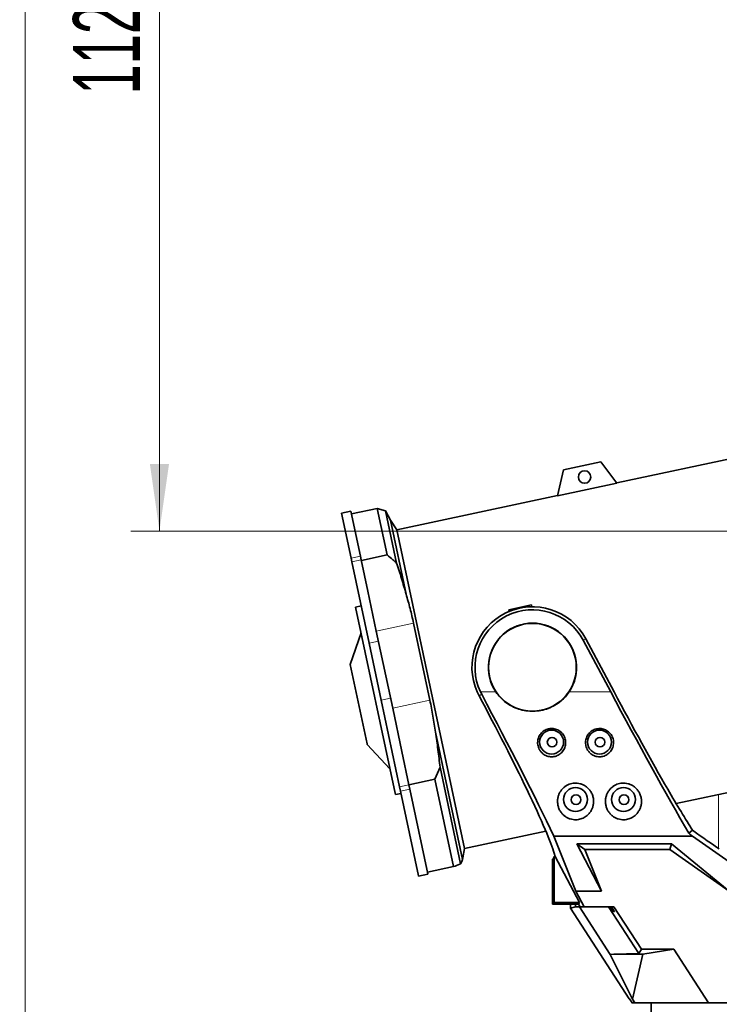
# Model space of a CAD drawing. Header units: millimetres. Extents: x 0 to 11920, y 0 to 8400.
# Tile 15 of 55: x 1885 to 2615, y 5018 to 6045. Entities that reach past the tile are written whole.
import ezdxf

# ---------------------------------------------------------------- set-up
doc = ezdxf.new("R2010")
doc.units = ezdxf.units.MM
doc.header["$LTSCALE"] = 20
doc.styles.add('SLDTEXTSTYLE0', font='TXT', dxfattribs={"width": 0.605})
doc.dimstyles.new('SLDDIMSTYLE0', dxfattribs={"dimtxt": 70, "dimasz": 70, "dimexe": 0, "dimexo": 0.0625, "dimgap": 17.5, "dimtad": 1, "dimdec": 0, "dimrnd": 1e-09, "dimzin": 12, "dimdsep": 46, "dimtxsty": 'SLDTEXTSTYLE0', "dimsah": 1, "dimcen": 0.09, "dimadec": 0, "dimazin": 3, "dimtfac": 1, "dimtofl": 0, "dimtmove": 0, "dimatfit": 3, "dimfxl": 1, "dimfrac": 2, "dimtolj": 1, "dimtzin": 12, "dimarcsym": 0})
doc.dimstyles.new('SLDDIMSTYLE1', dxfattribs={"dimtxt": 70, "dimasz": 70, "dimexe": 0, "dimexo": 0.0625, "dimgap": 17.5, "dimtad": 1, "dimdec": 1, "dimrnd": 1e-09, "dimzin": 12, "dimdsep": 46, "dimtxsty": 'SLDTEXTSTYLE0', "dimsah": 1, "dimcen": 0.09, "dimadec": 0, "dimazin": 3, "dimtfac": 1, "dimtofl": 0, "dimtmove": 0, "dimatfit": 3, "dimfxl": 1, "dimfrac": 2, "dimtolj": 1, "dimtzin": 12, "dimarcsym": 0})

# ---------------------------------------------------------------- blocks, each defined once
blk = doc.blocks.new('_D_10')
at = {"color": 7, "linetype": 'Continuous', "lineweight": 0}
for p, q in [((3085.4, 6636.5), (2001.1, 6636.5)), ((2031.1, 6636.5), (2031.1, 5511.5)), ((3085.4, 5511.5), (2001.1, 5511.5))]:
    blk.add_line(p, q, dxfattribs=at)
at = {"color": 7, "linetype": 'Continuous', "lineweight": 18}
for points in [[(2031.1, 6636.5), (2021.1, 6566.5), (2041.1, 6566.5)], [(2031.1, 5511.5), (2041.1, 5581.5), (2021.1, 5581.5)]]:
    blk.add_solid(points, dxfattribs=at)
at = {"color": 7, "linetype": 'Continuous', "lineweight": 18, "insert": (1940.9, 5967), "char_height": 70, "attachment_point": 1, "rotation": 90, "style": 'SLDTEXTSTYLE0'}
blk.add_mtext('1125', dxfattribs=at)
blk = doc.blocks.new('_D_12')
at = {"color": 7, "linetype": 'Continuous', "lineweight": 0}
for p, q in [((2879.4, 7007.6), (1861.1, 7007.6)), ((1891.1, 4731.5), (1891.1, 7007.6)), ((2409.8, 4731.5), (1861.1, 4731.5))]:
    blk.add_line(p, q, dxfattribs=at)
at = {"color": 7, "linetype": 'Continuous', "lineweight": 18}
for points in [[(1891.1, 7007.6), (1881.1, 6937.6), (1901.1, 6937.6)], [(1891.1, 4731.5), (1901.1, 4801.5), (1881.1, 4801.5)]]:
    blk.add_solid(points, dxfattribs=at)
at = {"color": 7, "linetype": 'Continuous', "lineweight": 18, "insert": (1800.9, 5762.6), "char_height": 70, "attachment_point": 1, "rotation": 90, "style": 'SLDTEXTSTYLE0'}
blk.add_mtext('2276', dxfattribs=at)

msp = doc.modelspace()

# ---------------------------------------------------------------- linework, layer by layer
at = {"color": 7, "linetype": 'Continuous', "lineweight": 35}
for p, q in [((2719.49, 5606.65), (2508.48, 5561.79)), ((2491.88, 5583.82), (2452.75, 5575.5)), ((2508.61, 5561.62), (2491.88, 5583.82)), ((2452.75, 5575.5), (2446.5, 5548.42)), ((2508.61, 5561.62), (2446.5, 5548.42)), ((2446.55, 5548.63), (2278.9, 5512.99)), ((2230.86, 5532.43), (2221.08, 5530.35)), ((2231.04, 5483.47), (2221.08, 5530.35)), ((2240.82, 5485.55), (2230.86, 5532.43)), ((2258.49, 5535.23), (2231.48, 5529.49)), ((2267.1, 5532.55), (2258.49, 5535.23)), ((2268.82, 5486.64), (2258.49, 5535.23)), ((2272.12, 5523.01), (2267.1, 5532.55)), ((2267.1, 5532.55), (2278.65, 5478.25)), ((2278.9, 5512.99), (2272.12, 5523.01)), ((2272.12, 5523.01), (2288.54, 5445.75)), ((2278.9, 5512.99), (2349.6, 5180.42)), ((2241.68, 5481.5), (2240.82, 5485.55)), ((2268.82, 5486.64), (2241.81, 5480.9)), ((2231.9, 5479.43), (2231.04, 5483.47)), ((2249.89, 5394.81), (2231.9, 5479.43)), ((2248.63, 5448.85), (2241.68, 5481.5)), ((2257.45, 5407.32), (2248.63, 5448.85)), ((2395.87, 5429.49), (2419.35, 5434.48)), ((2419.84, 5432.62), (2419.35, 5434.48)), ((2241.66, 5433.51), (2235.79, 5432.26)), ((2277.06, 5238.12), (2235.79, 5432.26)), ((2396.14, 5427.77), (2395.87, 5429.49)), ((2296.29, 5415.58), (2313.36, 5335.27)), ((2241.49, 5405.47), (2230.08, 5372.56)), ((2274.52, 5327.01), (2257.45, 5407.32)), ((2262.58, 5335.09), (2249.89, 5394.81)), ((2502.06, 5343.73), (2473.39, 5397.65)), ((2476.17, 5399.12), (2505.62, 5343.73)), ((2247.74, 5289.49), (2230.08, 5372.56)), ((2364.66, 5339.83), (2362.76, 5343.73)), ((2367.44, 5341.31), (2366.22, 5343.73)), ((2281.75, 5244.93), (2262.58, 5335.09)), ((2284.13, 5281.8), (2274.52, 5327.01)), ((2319.13, 5301.85), (2347.37, 5169.02)), ((2247.88, 5288.86), (2247.74, 5289.49)), ((2247.88, 5288.86), (2271.68, 5263.43)), ((2291.53, 5247.01), (2284.13, 5281.8)), ((2570.43, 5227.36), (2790.19, 5274.08)), ((2323.93, 5265.2), (2318.56, 5252.65)), ((2323.93, 5265.2), (2345.37, 5164.35)), ((2318.56, 5252.65), (2291.55, 5246.91)), ((2337.94, 5161.49), (2318.56, 5252.65)), ((2282.76, 5240.16), (2281.75, 5244.93)), ((2301.48, 5152.09), (2282.76, 5240.16)), ((2292.54, 5242.24), (2291.53, 5247.01)), ((2311.27, 5154.17), (2292.54, 5242.24)), ((2277.38, 5236.63), (2277.06, 5238.12)), ((2277.38, 5236.63), (2283.25, 5237.88)), ((2349.6, 5180.42), (2434.42, 5198.45)), ((2587.58, 5199.55), (2583.63, 5196.3)), ((2442.8, 5193.32), (2587.5, 5193.32)), ((2465.65, 5135.84), (2442.8, 5193.32)), ((2587.5, 5193.32), (2656.72, 5144.53)), ((2347.86, 5170.7), (2349.6, 5180.42)), ((2466.56, 5185.35), (2565.6, 5185.35)), ((2492.55, 5135.84), (2466.56, 5185.35)), ((2466.56, 5185.35), (2475.21, 5179.48)), ((2475.21, 5179.48), (2492.55, 5135.84)), ((2563.74, 5179.48), (2475.21, 5179.48)), ((2565.6, 5185.35), (2563.74, 5179.48)), ((2625.65, 5135.84), (2563.74, 5179.48)), ((2565.6, 5185.35), (2625.65, 5135.84)), ((2347.37, 5169.02), (2347.82, 5170.7)), ((2441.41, 5169.48), (2442.46, 5169.83)), ((2441.41, 5122.48), (2441.41, 5169.48)), ((2442.46, 5169.83), (2442.99, 5172.16)), ((2442.99, 5124.05), (2442.99, 5172.16)), ((2442.99, 5172.16), (2443.96, 5172.16)), ((2443.96, 5172.16), (2443.03, 5175.53)), ((2469.54, 5124.05), (2443.96, 5172.16)), ((2337.94, 5161.49), (2310.93, 5155.75)), ((2301.6, 5151.53), (2301.48, 5152.09)), ((2301.6, 5151.53), (2311.38, 5153.61)), ((2311.38, 5153.61), (2311.27, 5154.17)), ((2474.24, 5119.69), (2465.65, 5135.84)), ((2465.65, 5135.84), (2492.55, 5135.84)), ((2442.99, 5124.05), (2441.41, 5122.48)), ((2468.6, 5122.48), (2441.41, 5122.48)), ((2469.54, 5124.05), (2442.99, 5124.05)), ((2460.08, 5118.03), (2460.08, 5122.48)), ((2465.41, 5119.61), (2460.08, 5118.03)), ((2460.08, 5118.03), (2521.48, 5023.48)), ((2465.41, 5119.61), (2465.41, 5122.48)), ((2465.41, 5119.61), (2465.5, 5119.48)), ((2469.44, 5119.48), (2465.5, 5119.48)), ((2468.6, 5122.48), (2469.54, 5124.05)), ((2470.19, 5119.48), (2468.6, 5122.48)), ((2501.65, 5069.88), (2469.44, 5119.48)), ((2469.44, 5119.48), (2470.19, 5119.48)), ((2470.19, 5119.48), (2474.02, 5119.48)), ((2474.02, 5119.48), (2474.24, 5119.69)), ((2474.02, 5119.48), (2474.6, 5119.48)), ((2474.6, 5119.48), (2474.24, 5119.69)), ((2474.6, 5119.48), (2505.49, 5119.48)), ((2499.84, 5119.48), (2531.49, 5070.75)), ((2501.84, 5119.48), (2505.3, 5114.48)), ((2502.87, 5119.48), (2505.92, 5114.48)), ((2505.92, 5114.48), (2502.88, 5119.48)), ((2505.49, 5119.48), (2534.06, 5075.48)), ((2534.06, 5075.48), (2531.49, 5070.75)), ((2567.88, 5075.48), (2534.06, 5075.48)), ((2567.88, 5075.48), (2535.55, 5070.34)), ((2604.25, 5019.48), (2567.88, 5075.48)), ((2505.23, 5070.34), (2501.65, 5069.88)), ((2501.65, 5069.88), (2524.93, 5023.25)), ((2531.49, 5070.75), (2505.23, 5070.34)), ((2535.55, 5070.34), (2505.23, 5070.34)), ((2535.55, 5070.34), (2524.93, 5023.25)), ((2521.48, 5023.48), (2521.73, 5023.48)), ((2524.33, 5019.48), (2521.73, 5023.48)), ((2524.93, 5023.25), (2527.38, 5019.48)), ((2524.12, 5019.48), (2524.12, 5019.8)), ((2524.12, 5019.48), (2524.33, 5019.48)), ((2524.33, 5019.48), (2527.38, 5019.48)), ((2527.38, 5019.48), (2604.25, 5019.48)), ((2544.41, 5019.48), (2544.41, 4981.48)), ((2544.43, 5019.3), (2544.43, 5019.48)), ((2544.61, 5019.48), (2544.43, 5019.3)), ((2552.58, 5019.3), (2544.43, 5019.3)), ((2552.58, 5019.3), (2552.58, 5019.48)), ((2562.5, 5019.3), (2562.5, 5019.48)), ((2562.69, 5019.48), (2562.5, 5019.3)), ((2592.07, 5019.3), (2562.5, 5019.3)), ((2592.07, 5019.3), (2592.07, 5019.48)), ((2703.71, 5019.48), (2604.25, 5019.48)), ((2612.07, 5019.3), (2612.07, 5019.48)), ((2612.24, 5019.48), (2612.07, 5019.3)), ((2658.56, 5019.3), (2612.07, 5019.3))]:
    msp.add_line(p, q, dxfattribs=at)
at = {"color": 8, "linetype": 'Continuous', "lineweight": 18}
for p, q in [((2231.04, 5483.47), (2240.82, 5485.55)), ((2231.9, 5479.43), (2241.68, 5481.5)), ((2296.29, 5415.58), (2257.45, 5407.32)), ((2249.89, 5394.81), (2259.67, 5396.89)), ((2476.17, 5399.12), (2473.39, 5397.65)), ((2366.22, 5343.73), (2382.21, 5343.73)), ((2458.62, 5343.73), (2502.06, 5343.73)), ((2262.58, 5335.09), (2272.37, 5337.17)), ((2313.36, 5335.27), (2274.52, 5327.01)), ((2364.66, 5339.83), (2367.44, 5341.31)), ((2281.75, 5244.93), (2291.53, 5247.01)), ((2282.76, 5240.16), (2292.54, 5242.24)), ((2614.72, 5236.78), (2614.72, 5180.48)), ((2301.48, 5152.09), (2311.27, 5154.17)), ((2505.3, 5114.48), (2505.92, 5114.48))]:
    msp.add_line(p, q, dxfattribs=at)
at = {"color": 7, "linetype": 'Continuous', "lineweight": 35}
for centre, radius in [((2474.81, 5567.93), 6.5), ((2420.41, 5369.48), 45.76), ((2440.41, 5291.48), 12.5), ((2490.41, 5291.48), 12.5), ((2440.91, 5291.38), 5), ((2490.91, 5291.38), 5), ((2465.41, 5231.48), 12.5), ((2515.41, 5231.48), 12.5), ((2465.91, 5231.38), 5), ((2515.91, 5231.38), 5)]:
    msp.add_circle(centre, radius, dxfattribs=at)
for radius, start, end in [(63.14, 28, 204.0664), (60, 28, 205.41469), (46.07, 326.01953, 213.98047)]:
    msp.add_arc((2420.41, 5369.48), radius, start, end, dxfattribs=at)
for centre, major_axis, ratio, start_param, end_param in [((2515.71, 5343.73), (-122.59, 229.93), 0.0462453, 1.5461446, 2.2419633), ((2515.71, 5343.73), (-90.61, 169.95), 0.0462453, 1.5461446, 2.1853814), ((2352.5, 5343.73), (-90.61, 169.95), 0.0462453, 4.0485004, 4.6648198), ((2352.5, 5343.73), (-122.59, 229.93), 0.0462453, 3.9749189, 4.6772214), ((2315.52, 5409.27), (-127.92, 239.93), 0.0462453, 3.3457999, 3.9183789), ((2483, 5409.27), (-127.92, 239.93), 0.0462453, 2.315503, 2.60918), ((2339.17, 5409.27), (295.94, -239.8), 0.0329942, 5.7347287, 5.942284), ((2416.85, 5343.73), (283.61, -229.81), 0.0329942, 5.3675121, 5.3845117)]:
    msp.add_ellipse(centre, major_axis=major_axis, ratio=ratio, start_param=start_param, end_param=end_param, dxfattribs=at)
for points, knots in [([(2268.82, 5486.64), (2270.83, 5484.99), (2274.17, 5482.26), (2277.37, 5479.39), (2278.65, 5478.25)], [0, 0, 0, 0, 0.60151207, 1, 1, 1, 1]), ([(2278.65, 5478.25), (2280.41, 5472.87), (2283.93, 5462.1), (2287.01, 5451.2), (2288.54, 5445.75)], [0, 0, 0, 0, 0.4998418, 1, 1, 1, 1]), ([(2288.54, 5445.75), (2289.99, 5440.77), (2292.88, 5430.79), (2295.15, 5420.65), (2296.29, 5415.58)], [0, 0, 0, 0, 0.4996421, 1, 1, 1, 1]), ([(2382.21, 5343.73), (2383.73, 5341.7), (2386.77, 5337.65), (2392.54, 5332.64), (2398.99, 5328.61), (2406.08, 5325.66), (2413.62, 5323.93), (2421.44, 5323.43), (2429.27, 5324.27), (2436.88, 5326.39), (2444.01, 5329.78), (2450.01, 5334.01), (2454.93, 5338.71), (2457.39, 5342.06), (2458.62, 5343.73)], [0, 0, 0, 0, 0.084521, 0.1690562, 0.2534882, 0.3379276, 0.4244845, 0.511043, 0.5986345, 0.6862235, 0.7737967, 0.86136, 0.9306833, 1, 1, 1, 1]), ([(2313.36, 5335.27), (2314.48, 5329.73), (2316.72, 5318.65), (2318.33, 5307.45), (2319.13, 5301.85)], [0, 0, 0, 0, 0.4996346, 1, 1, 1, 1]), ([(2319.13, 5301.85), (2320.05, 5295.76), (2321.88, 5283.58), (2323.25, 5271.33), (2323.93, 5265.2)], [0, 0, 0, 0, 0.499832, 1, 1, 1, 1]), ([(2429.61, 5280.93), (2430.19, 5280.36), (2431.33, 5279.21), (2433.4, 5277.86), (2435.66, 5276.86), (2438.04, 5276.26), (2440.47, 5276.07), (2442.85, 5276.27), (2445.13, 5276.86), (2447.29, 5277.79), (2449.27, 5279.06), (2451.04, 5280.65), (2452.55, 5282.53), (2453.77, 5284.67), (2454.61, 5287.02), (2455.06, 5289.53), (2455.07, 5292.1), (2454.63, 5294.66), (2453.76, 5297.09), (2452.48, 5299.33), (2450.84, 5301.3), (2448.92, 5302.94), (2446.76, 5304.22), (2444.45, 5305.1), (2442.03, 5305.58), (2439.58, 5305.65), (2437.17, 5305.3), (2434.86, 5304.57), (2432.7, 5303.46), (2430.75, 5302.02), (2429.07, 5300.27), (2427.68, 5298.26), (2426.64, 5296.04), (2425.98, 5293.65), (2425.72, 5291.17), (2425.88, 5288.65), (2426.48, 5286.18), (2427.59, 5283.49), (2428.87, 5281.87), (2429.61, 5280.93)], [0, 0, 0, 0, 0.0265326, 0.0530592, 0.0796386, 0.106213, 0.131795, 0.1573771, 0.1824231, 0.2074732, 0.2329804, 0.2584928, 0.2851297, 0.3117703, 0.3395504, 0.3673308, 0.3956448, 0.4239559, 0.4520126, 0.4800653, 0.5074046, 0.5347407, 0.561349, 0.5879556, 0.6140582, 0.6401605, 0.6660326, 0.6919055, 0.7178111, 0.7437187, 0.7699156, 0.7961153, 0.8228528, 0.8495936, 0.8770494, 0.9045074, 0.9326253, 0.960742, 1, 1, 1, 1]), ([(2479.63, 5280.91), (2480.21, 5280.34), (2481.36, 5279.19), (2483.42, 5277.85), (2485.69, 5276.85), (2488.07, 5276.25), (2490.5, 5276.07), (2492.87, 5276.27), (2495.16, 5276.86), (2497.31, 5277.8), (2499.29, 5279.07), (2501.06, 5280.67), (2502.57, 5282.55), (2503.78, 5284.7), (2504.62, 5287.05), (2505.06, 5289.56), (2505.06, 5292.13), (2504.63, 5294.69), (2503.74, 5297.12), (2502.47, 5299.36), (2500.82, 5301.32), (2498.9, 5302.96), (2496.73, 5304.23), (2494.42, 5305.11), (2492, 5305.58), (2489.56, 5305.64), (2487.15, 5305.29), (2484.83, 5304.56), (2482.68, 5303.45), (2480.73, 5302), (2479.05, 5300.25), (2477.66, 5298.23), (2476.63, 5296.01), (2475.97, 5293.62), (2475.72, 5291.14), (2475.88, 5288.62), (2476.49, 5286.15), (2477.61, 5283.47), (2478.89, 5281.85), (2479.63, 5280.91)], [0, 0, 0, 0, 0.0265246, 0.0530431, 0.0796145, 0.1061807, 0.1317569, 0.1573333, 0.1823791, 0.207429, 0.2329414, 0.2584589, 0.2851031, 0.311751, 0.3395363, 0.367322, 0.3956367, 0.4239484, 0.4520018, 0.4800512, 0.507386, 0.5347176, 0.5613222, 0.5879251, 0.6140257, 0.6401258, 0.6659973, 0.6918697, 0.7177763, 0.7436849, 0.7698841, 0.7960862, 0.8228275, 0.8495721, 0.8770322, 0.9044945, 0.9326153, 0.9607349, 1, 1, 1, 1]), ([(2452.13, 5216.02), (2452.84, 5215.36), (2454.27, 5214.03), (2456.86, 5212.42), (2459.76, 5211.21), (2462.75, 5210.52), (2465.69, 5210.35), (2468.38, 5210.59), (2470.9, 5211.19), (2473.27, 5212.1), (2475.49, 5213.33), (2477.64, 5214.93), (2479.59, 5216.89), (2481.39, 5219.31), (2482.84, 5222.11), (2483.88, 5225.39), (2484.33, 5228.95), (2484.1, 5232.71), (2483.1, 5236.43), (2481.41, 5239.87), (2479.08, 5242.87), (2476.37, 5245.24), (2473.36, 5246.99), (2470.31, 5248.1), (2467.22, 5248.65), (2464.24, 5248.71), (2461.35, 5248.28), (2458.61, 5247.45), (2456.06, 5246.22), (2453.7, 5244.61), (2451.61, 5242.65), (2449.78, 5240.33), (2448.31, 5237.72), (2447.22, 5234.76), (2446.62, 5231.59), (2446.55, 5228.17), (2447.11, 5224.69), (2448.3, 5221.41), (2449.95, 5218.47), (2451.4, 5216.84), (2452.13, 5216.02)], [0, 0, 0, 0, 0.0250291, 0.0500363, 0.0752699, 0.1004764, 0.1220395, 0.1436035, 0.1633766, 0.18316, 0.2043971, 0.2256471, 0.2505174, 0.2754006, 0.3050048, 0.3346164, 0.3680187, 0.4014122, 0.4351564, 0.4688729, 0.4993647, 0.5298296, 0.5561661, 0.5824898, 0.6059505, 0.6294091, 0.6516702, 0.6739351, 0.69639, 0.7188525, 0.7426677, 0.766493, 0.7927112, 0.8189407, 0.8483746, 0.8778177, 0.9105198, 0.9432191, 0.9716175, 1, 1, 1, 1]), ([(2502.15, 5216), (2502.86, 5215.34), (2504.29, 5214.01), (2506.89, 5212.41), (2509.78, 5211.21), (2512.77, 5210.52), (2515.7, 5210.35), (2518.4, 5210.59), (2520.92, 5211.2), (2523.28, 5212.11), (2525.5, 5213.34), (2527.65, 5214.94), (2529.6, 5216.9), (2531.4, 5219.33), (2532.84, 5222.13), (2533.88, 5225.41), (2534.33, 5228.97), (2534.09, 5232.73), (2533.1, 5236.46), (2531.4, 5239.89), (2529.06, 5242.89), (2526.36, 5245.25), (2523.34, 5246.99), (2520.3, 5248.11), (2517.2, 5248.66), (2514.22, 5248.71), (2511.33, 5248.28), (2508.6, 5247.45), (2506.05, 5246.21), (2503.69, 5244.6), (2501.6, 5242.64), (2499.77, 5240.32), (2498.3, 5237.7), (2497.21, 5234.74), (2496.62, 5231.57), (2496.55, 5228.15), (2497.12, 5224.67), (2498.31, 5221.39), (2499.97, 5218.45), (2501.42, 5216.82), (2502.15, 5216)], [0, 0, 0, 0, 0.0250045, 0.0499871, 0.0751954, 0.1003769, 0.1219278, 0.1434798, 0.1632529, 0.1830363, 0.2042813, 0.225539, 0.250422, 0.2753178, 0.3049355, 0.3345607, 0.3679698, 0.4013701, 0.4351093, 0.4688207, 0.4993004, 0.5297532, 0.5560791, 0.5823922, 0.6058472, 0.6293, 0.6515598, 0.6738234, 0.6962807, 0.7187455, 0.7425661, 0.7663968, 0.7926233, 0.818861, 0.8483048, 0.8777578, 0.9104679, 0.9431751, 0.9715955, 1, 1, 1, 1]), ([(2345.37, 5164.35), (2345.82, 5165.15), (2346.72, 5166.76), (2347.15, 5168.26), (2347.37, 5169.02)], [0, 0, 0, 0, 0.49984178, 1, 1, 1, 1]), ([(2337.94, 5161.49), (2340.16, 5162.33), (2342.7, 5163.29), (2345.07, 5164.23), (2345.37, 5164.35)], [0, 0, 0, 0, 0.8731014, 1, 1, 1, 1])]:
    msp.add_open_spline(points, degree=3, knots=knots, dxfattribs=at)

# ---------------------------------------------------------------- dimensions: what is measured, and where the dimension line sits
at = {"color": 7, "linetype": 'Continuous', "lineweight": 18}
for base, p1, p2, dimstyle, picture, middle in [((1891.1, 7007.63), (2413.82, 4731.48), (2883.41, 7007.63), 'SLDDIMSTYLE0', '_D_12', (1891.1, 5869.55)), ((2031.1, 5511.48), (3089.41, 6636.48), (3089.41, 5511.48), 'SLDDIMSTYLE1', '_D_10', (2031.1, 6073.98))]:
    dim = msp.add_linear_dim(base=base, p1=p1, p2=p2, angle=90, dimstyle=dimstyle, dxfattribs=at)
    dim.commit()
    dim.dimension.update_dxf_attribs({"geometry": picture, "text_midpoint": middle, "dimtype": 160})

doc.saveas('drawing.dxf')
